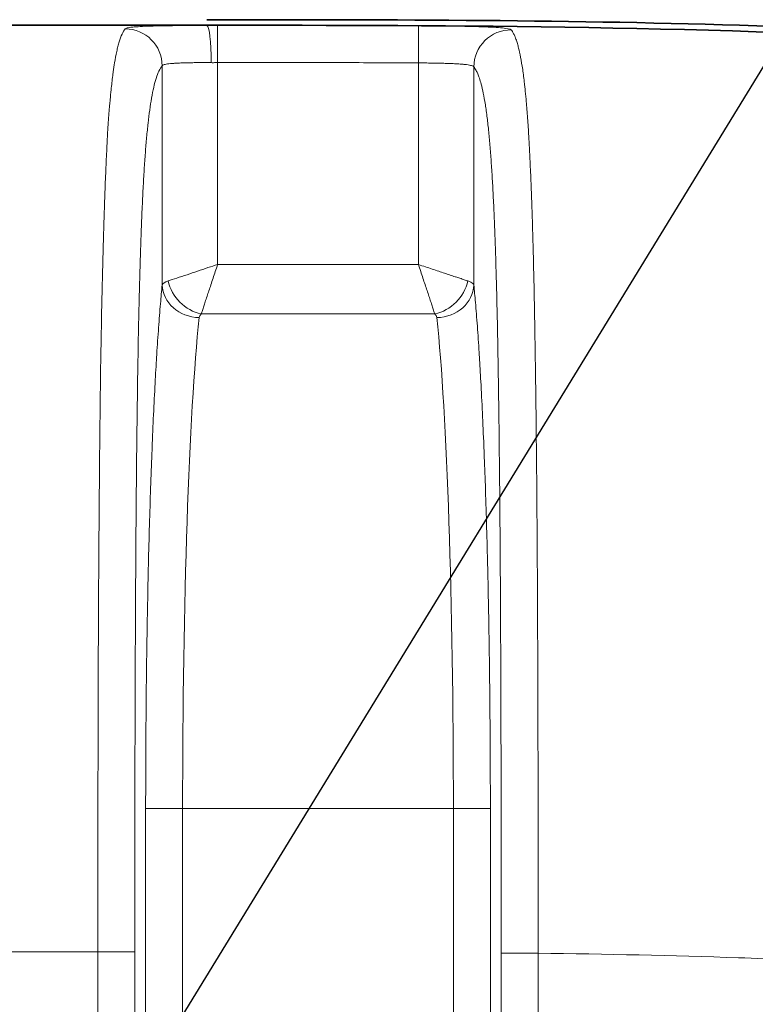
# Model space of a CAD drawing. Header units: millimetres. Extents: x 5 to 415, y 5 to 292.
# Tile 90 of 123: x 356.36 to 360.33, y 165.43 to 170.75. Entities that reach past the tile are written whole.
import ezdxf

# ---------------------------------------------------------------- set-up
doc = ezdxf.new("R2010")
doc.units = ezdxf.units.MM
for name, color, linetype, lineweight in [('Sichtbar (ISO)', 7, 'Continuous', 35), ('Sichtbar schmal (ISO)', 7, 'Continuous', 18), ('Symbol (ISO)', 7, 'Continuous', 25)]:
    doc.layers.add(name, color=color, linetype=linetype, lineweight=lineweight)
doc.styles.add('Notiztext (ISO)', font='isocpeur.ttf')
doc.dimstyles.new('Standard - Methode 1b (ISO)$7', dxfattribs={"dimtxt": 3.5, "dimasz": 2.5, "dimexe": 2, "dimexo": 0, "dimgap": 0.762, "dimtad": 1, "dimtoh": 1, "dimdsep": 46, "dimtxsty": 'Notiztext (ISO)', "dimcen": 0.09, "dimdle": 10, "dimclrd": 256, "dimclre": 256, "dimclrt": 256, "dimazin": 2, "dimtfac": 1, "dimtmove": 0, "dimatfit": 3, "dimfxl": 1, "dimtolj": 1, "dimlwd": -1, "dimlwe": -1, "dimarcsym": 0})

msp = doc.modelspace()

# ---------------------------------------------------------------- linework, layer by layer
at = {"layer": 'Sichtbar (ISO)'}
msp.add_line((357.36765005, 170.71731067), (303.3673314, 170.71731067), dxfattribs=at)
msp.add_open_spline([(357.36765104, 170.74734173), (358.37676467, 170.74733424), (359.34827146, 170.74673712), (361.33173961, 170.68174782), (362.32173728, 170.61727513), (363.30625653, 170.49168656)], degree=3, knots=[-0.59457811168, -0.59457811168, -0.59457811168, -0.59457811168, -0.2977507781, -0.2977507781, -0.00000161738, -0.00000161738, -0.00000161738, -0.00000161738], dxfattribs=at)
msp.add_open_spline([(357.36764997, 170.71738233), (360.11000669, 170.71740322), (362.90395119, 170.70141891), (365.5675014, 170.04871839)], degree=3, dxfattribs=at)
at = {"layer": 'Sichtbar schmal (ISO)'}
for p, q in [((357.12554813, 169.31482765), (357.12554774, 170.49825877)), ((357.42513973, 169.42484249), (357.42513754, 170.51599922)), ((358.50986627, 170.51398132), (358.50986472, 169.42484447)), ((358.80945507, 170.49257285), (358.80945465, 169.31482234)), ((358.50986472, 169.42484447), (357.42513973, 169.42484249)), ((358.59893838, 169.15762382), (357.33606392, 169.1576239)), ((357.03617803, 166.4854725), (357.03617818, 149.98453219)), ((357.23590295, 166.48545352), (357.03617804, 166.48545352)), ((357.23590534, 149.98454436), (357.23590295, 166.48545352)), ((358.69909766, 166.48545352), (357.23590295, 166.48545352)), ((358.69910432, 149.98454436), (358.69909766, 166.48545352)), ((358.89882461, 166.48545352), (358.69909766, 166.48545352)), ((358.89882476, 149.98452573), (358.89882462, 166.48546589)), ((356.77770848, 165.71199983), (355.15729431, 165.71199983)), ((356.77770848, 165.71199983), (356.97743439, 165.71199983)), ((356.77770848, 150.75799805), (356.77770848, 165.71199983)), ((356.97743439, 165.71199983), (356.97743439, 150.75799805)), ((358.9575684, 165.70413202), (359.15729431, 165.70413202)), ((358.9575684, 150.7665413), (358.9575684, 165.70413202)), ((359.15729431, 165.70413198), (359.15729431, 150.76654211))]:
    msp.add_line(p, q, dxfattribs=at)
for centre, major_axis, ratio, start_param, end_param in [((356.92582198, 170.49825894), (-0.15393816, 0.12768336), 0.9966459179, 3.8356829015, 5.4031797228), ((357.36765052, 170.515962), (-0.00034106, 0.19999973), 0.1149693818, 4.7121930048, 6.2683878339), ((358.50987946, 170.51399192), (0.00102357, 0.19999738), 0.0000653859, 0.0143285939, 1.5707969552), ((359.0091808, 170.49257308), (0.15436562, 0.12716625), 0.9966186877, 0.8730669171, 2.4508458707), ((357.43275184, 169.306106), (-0.30761476, 0.00610905), 0.1763143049, 5.8207978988, 6.2348646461), ((357.32527434, 169.31489143), (-0.19903058, 0.01966784), 0.8832343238, 0.1117793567, 1.6578585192), ((357.33606426, 169.33576903), (0.14141969, -0.14142302), 0.8108853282, 4.0310638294, 5.3937418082), ((358.59893584, 169.33577173), (0.14142303, 0.14141967), 0.8109163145, 4.0310526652, 5.3937407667), ((358.60972669, 169.31490911), (0.1990385, 0.01958762), 0.8832827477, 4.6256672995, 6.171737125), ((357.43087282, 169.13081087), (-0.10569671, 0.00603682), 0.4829214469, 5.8521059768, 6.2594688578), ((357.76442139, 168.84989664), (-0.84390151, -0.29430015), 0.1772250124, 3.1021225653, 3.2413094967), ((357.40361122, 166.48545189), (0.00000154, 3.00000136), 0.0559027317, 0.4860154, 1.5707958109), ((358.53139716, 166.48544685), (-0.00000723, 3.00000707), 0.0559000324, 4.7123910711, 5.7971765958)]:
    msp.add_ellipse(centre, major_axis=major_axis, ratio=ratio, start_param=start_param, end_param=end_param, dxfattribs=at)
for points, knots in [([(356.77770848, 165.71199983), (356.7777285, 165.94532752), (356.77788026, 166.16039571), (356.77811743, 166.35458624), (356.77834033, 166.53708003), (356.77863852, 166.70113377), (356.77895142, 166.84456771), (356.77901276, 166.87268842), (356.77907523, 166.90001746), (356.77913864, 166.92660207), (356.77962902, 167.1321877), (356.78016756, 167.2932343), (356.78075592, 167.43165473), (356.78089248, 167.46378355), (356.78103224, 167.49469412), (356.78117633, 167.52466092), (356.78182512, 167.65958824), (356.78254141, 167.77532664), (356.78323948, 167.87641335), (356.78345077, 167.90701057), (356.78366052, 167.93626587), (356.78386689, 167.96430494), (356.78468308, 168.07519797), (356.78544493, 168.16710224), (356.78629984, 168.26778981), (356.78637525, 168.27667083), (356.78645153, 168.28562005), (356.78652888, 168.29465633), (356.78733173, 168.38844514), (356.78823391, 168.49163718), (356.78952693, 168.60775727), (356.78977089, 168.62966585), (356.79002911, 168.6520335), (356.79030426, 168.67487984), (356.79115458, 168.74548262), (356.79217649, 168.82054981), (356.79345902, 168.90152629), (356.79470025, 168.97989535), (356.79618345, 169.06382419), (356.7980509, 169.15412326), (356.79818768, 169.160737), (356.79832655, 169.16738466), (356.7984676, 169.17406628), (356.7998013, 169.23724747), (356.80128773, 169.30337045), (356.80291145, 169.36971769), (356.80442515, 169.43156899), (356.80605877, 169.49360337), (356.80777257, 169.55361871), (356.80935054, 169.60887768), (356.81099637, 169.66241499), (356.81264847, 169.71269264), (356.81313149, 169.72739218), (356.81361488, 169.74181547), (356.8140965, 169.7559297), (356.81525396, 169.78984927), (356.81641389, 169.82214818), (356.81757034, 169.85271424), (356.81929516, 169.89830266), (356.82101202, 169.94002612), (356.82269174, 169.97776826), (356.82458528, 170.0203151), (356.82643092, 170.05780835), (356.82818505, 170.09048474), (356.82909311, 170.1074004), (356.82997678, 170.12302982), (356.83083087, 170.13743453), (356.83204802, 170.15796253), (356.83321195, 170.17593987), (356.83433771, 170.19226529), (356.83684372, 170.22860683), (356.83915374, 170.25699237), (356.84155539, 170.28448972), (356.84246142, 170.29486317), (356.84338164, 170.30507481), (356.84433496, 170.31538652), (356.84595755, 170.33293753), (356.84766261, 170.35073549), (356.84948184, 170.36855364), (356.85211098, 170.39430425), (356.85497915, 170.42009401), (356.85817737, 170.44522346), (356.8590611, 170.45216718), (356.85996994, 170.45906036), (356.86090581, 170.46588871), (356.86317736, 170.48246271), (356.865609, 170.49866626), (356.86825068, 170.51456626), (356.87175162, 170.53563805), (356.87562186, 170.55618665), (356.87997949, 170.57589104), (356.88198336, 170.58495215), (356.88409015, 170.5938295), (356.88631142, 170.60245571), (356.88856415, 170.61120407), (356.89093439, 170.61969149), (356.89341719, 170.62779189), (356.89809887, 170.64306639), (356.90318101, 170.65693191), (356.90863057, 170.66879676), (356.91401354, 170.68051664), (356.91975477, 170.69029152), (356.92582168, 170.69786072)], [0, 0, 0, 0, 0.0429604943, 0.0429604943, 0.0429604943, 0.0833333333, 0.0833333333, 0.0833333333, 0.0912485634, 0.0912485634, 0.0912485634, 0.1524590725, 0.1524590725, 0.1524590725, 0.1666666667, 0.1666666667, 0.1666666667, 0.2306372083, 0.2306372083, 0.2306372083, 0.25, 0.25, 0.25, 0.3265787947, 0.3265787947, 0.3265787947, 0.3333333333, 0.3333333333, 0.3333333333, 0.4034395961, 0.4034395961, 0.4034395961, 0.4166666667, 0.4166666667, 0.4166666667, 0.4575427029, 0.4575427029, 0.4575427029, 0.4971025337, 0.4971025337, 0.4971025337, 0.5, 0.5, 0.5, 0.5273983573, 0.5273983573, 0.5273983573, 0.5529400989, 0.5529400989, 0.5529400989, 0.576457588, 0.576457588, 0.576457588, 0.5833333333, 0.5833333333, 0.5833333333, 0.5998572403, 0.5998572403, 0.5998572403, 0.6245021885, 0.6245021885, 0.6245021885, 0.6522845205, 0.6522845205, 0.6522845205, 0.6666666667, 0.6666666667, 0.6666666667, 0.6871625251, 0.6871625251, 0.6871625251, 0.7327877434, 0.7327877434, 0.7327877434, 0.75, 0.75, 0.75, 0.7792960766, 0.7792960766, 0.7792960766, 0.821634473, 0.821634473, 0.821634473, 0.8333333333, 0.8333333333, 0.8333333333, 0.8617292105, 0.8617292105, 0.8617292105, 0.8993614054, 0.8993614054, 0.8993614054, 0.9166666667, 0.9166666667, 0.9166666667, 0.9342169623, 0.9342169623, 0.9342169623, 0.967310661, 0.967310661, 0.967310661, 1, 1, 1, 1]), ([(357.36764972, 170.7159562), (357.30770565, 170.71584428), (357.25269803, 170.71560271), (357.20110101, 170.71509153), (357.14950399, 170.71458036), (357.10131756, 170.71378913), (357.06111801, 170.71253531), (357.02091846, 170.7112815), (356.98870579, 170.70955926), (356.96598876, 170.70719344), (356.95303933, 170.70584485), (356.94317538, 170.70429028), (356.93630376, 170.70247054), (356.93112057, 170.70109794), (356.92763987, 170.69957429), (356.92582168, 170.69786688)], [0, 0, 0, 0, 0.25, 0.25, 0.25, 0.5, 0.5, 0.5, 0.75, 0.75, 0.75, 0.8925079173, 0.8925079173, 0.8925079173, 1, 1, 1, 1]), ([(357.42513754, 170.51599922), (357.42512801, 170.54137001), (357.42512352, 170.56794482), (357.42512404, 170.59210062), (357.42512457, 170.61625643), (357.42513011, 170.6380928), (357.42513695, 170.65644302), (357.42514378, 170.67479324), (357.4251519, 170.68962348), (357.4251753, 170.69990292), (357.42519869, 170.71018236), (357.42523735, 170.71565916), (357.42526014, 170.7160503)], [0, 0, 0, 0, 0.25, 0.25, 0.25, 0.5, 0.5, 0.5, 0.75, 0.75, 0.75, 1, 1, 1, 1]), ([(359.15729431, 165.70413198), (359.15726447, 165.9064234), (359.15717341, 166.09397262), (359.15702281, 166.26618098), (359.15685985, 166.4525134), (359.15662678, 166.62088423), (359.15634038, 166.77053449), (359.1562465, 166.81958931), (359.15614707, 166.86663268), (359.15604293, 166.91163767), (359.15577052, 167.02935623), (359.15545624, 167.13314794), (359.1551306, 167.22613185), (359.15460094, 167.37737122), (359.15404464, 167.50001311), (359.15353031, 167.60754133), (359.15348328, 167.61737246), (359.15343636, 167.62707712), (359.15338947, 167.63667469), (359.15277096, 167.76324989), (359.15218505, 167.87121173), (359.15125221, 168.00496813), (359.1510065, 168.04019962), (359.15073466, 168.07721965), (359.15042346, 168.1168315), (359.14990371, 168.1829881), (359.14929204, 168.25629415), (359.14857538, 168.33403814), (359.14772028, 168.42680041), (359.1467141, 168.52588039), (359.14554215, 168.62656399), (359.14470615, 168.69838523), (359.14378593, 168.77101997), (359.14278558, 168.84271865), (359.14258811, 168.85687236), (359.14238762, 168.87098948), (359.1421841, 168.88506579), (359.14106758, 168.96228587), (359.1398584, 169.03827187), (359.13855078, 169.11224529), (359.13734305, 169.1805673), (359.13605132, 169.2471694), (359.13467887, 169.31139789), (359.13338253, 169.37206434), (359.13201423, 169.43061006), (359.13058673, 169.48648952), (359.1300556, 169.50728075), (359.12951636, 169.52770421), (359.12897019, 169.54773251), (359.12808834, 169.58007018), (359.12718585, 169.61143786), (359.12626406, 169.64184229), (359.12477975, 169.69080115), (359.12324563, 169.7372594), (359.12167056, 169.78125477), (359.12007137, 169.82592408), (359.1184301, 169.86805644), (359.11675815, 169.90774164), (359.11502382, 169.9489074), (359.11325658, 169.98744279), (359.11146951, 170.02351667), (359.111089, 170.03119764), (359.11070757, 170.03876699), (359.11032536, 170.04622712), (359.1088192, 170.07562446), (359.10729466, 170.10324163), (359.10572208, 170.12967753), (359.10369091, 170.16382244), (359.10157977, 170.1960184), (359.09930865, 170.22717352), (359.09705481, 170.25809152), (359.09464274, 170.28798369), (359.09198279, 170.31727534), (359.09020729, 170.33682722), (359.08832118, 170.35609829), (359.08629601, 170.37510581), (359.08538006, 170.38370263), (359.08443584, 170.39225174), (359.08346631, 170.4007048), (359.08035269, 170.42785175), (359.07697671, 170.45394767), (359.07344356, 170.47795629), (359.0698319, 170.5024985), (359.06605675, 170.52486757), (359.06223554, 170.54470999), (359.05861883, 170.56349048), (359.0549613, 170.58002671), (359.05136068, 170.59441678), (359.05038278, 170.59832501), (359.04940909, 170.6020769), (359.04844151, 170.60567689), (359.04610181, 170.61438199), (359.04379981, 170.62220289), (359.04152807, 170.62930278), (359.03853531, 170.63865607), (359.03559506, 170.64675935), (359.03268884, 170.65389192), (359.03001699, 170.66044929), (359.02737388, 170.6661847), (359.02474451, 170.67125953), (359.02236058, 170.67586065), (359.01998795, 170.679918), (359.01761519, 170.6835236), (359.01549271, 170.68674887), (359.01337013, 170.6896123), (359.01123917, 170.69216563)], [0.00000000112, 0.00000000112, 0.00000000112, 0.00000000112, 0.04559903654, 0.04559903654, 0.04559903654, 0.09493798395, 0.09493798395, 0.09493798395, 0.11111111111, 0.11111111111, 0.11111111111, 0.15341480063, 0.15341480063, 0.15341480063, 0.22222222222, 0.22222222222, 0.22222222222, 0.22851317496, 0.22851317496, 0.22851317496, 0.31147986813, 0.31147986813, 0.31147986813, 0.33333333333, 0.33333333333, 0.33333333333, 0.3698312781, 0.3698312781, 0.3698312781, 0.41337974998, 0.41337974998, 0.41337974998, 0.44444444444, 0.44444444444, 0.44444444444, 0.45057678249, 0.45057678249, 0.45057678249, 0.4842176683, 0.4842176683, 0.4842176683, 0.51528845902, 0.51528845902, 0.51528845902, 0.54463609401, 0.54463609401, 0.54463609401, 0.55555555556, 0.55555555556, 0.55555555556, 0.57318610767, 0.57318610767, 0.57318610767, 0.60157577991, 0.60157577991, 0.60157577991, 0.63040034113, 0.63040034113, 0.63040034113, 0.6603002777, 0.6603002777, 0.6603002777, 0.66666666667, 0.66666666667, 0.66666666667, 0.69175402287, 0.69175402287, 0.69175402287, 0.72415712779, 0.72415712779, 0.72415712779, 0.75631362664, 0.75631362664, 0.75631362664, 0.77777777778, 0.77777777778, 0.77777777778, 0.78748569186, 0.78748569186, 0.78748569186, 0.81866258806, 0.81866258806, 0.81866258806, 0.8505323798, 0.8505323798, 0.8505323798, 0.8806965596, 0.8806965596, 0.8806965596, 0.88888888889, 0.88888888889, 0.88888888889, 0.90869870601, 0.90869870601, 0.90869870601, 0.93479591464, 0.93479591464, 0.93479591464, 0.95878850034, 0.95878850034, 0.95878850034, 0.98054155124, 0.98054155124, 0.98054155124, 1, 1, 1, 1]), ([(356.97743439, 165.71199983), (356.97743438, 165.92478596), (356.97763279, 166.32665576), (356.97864796, 166.89458242), (356.98033923, 167.395453), (356.98267455, 167.83483607), (356.98561179, 168.21778315), (356.98909155, 168.54891778), (356.99302639, 168.83239472), (356.99732281, 169.07322599), (357.0018838, 169.2766236), (357.00663873, 169.44855321), (357.01157696, 169.59549176), (357.01674919, 169.7233711), (357.02223549, 169.83664887), (357.02812297, 169.93829378), (357.03450944, 170.03034672), (357.04152343, 170.11438841), (357.04934558, 170.19165087), (357.05820619, 170.26280563), (357.06836218, 170.3277514), (357.08005849, 170.38556647), (357.09349358, 170.43478215), (357.10883744, 170.4739049), (357.11975221, 170.49127306), (357.1255477, 170.49825872)], [0, 0, 0, 0, 0.0979263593, 0.1849927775, 0.2617990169, 0.3294276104, 0.3890170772, 0.4409743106, 0.4862158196, 0.5256386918, 0.5600002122, 0.5902193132, 0.6174789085, 0.6428416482, 0.6671638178, 0.6911252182, 0.7152339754, 0.7400753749, 0.766394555, 0.7950035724, 0.8267769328, 0.8625733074, 0.9030327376, 0.9486231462, 1, 1, 1, 1]), ([(357.12554776, 170.49825887), (357.12615565, 170.49947964), (357.12869244, 170.50175291), (357.1362936, 170.50467713), (357.14722732, 170.50711634), (357.16115752, 170.50913591), (357.17793914, 170.51079981), (357.19746822, 170.51215623), (357.21949734, 170.51324057), (357.2437905, 170.51409018), (357.27009648, 170.51474139), (357.29816731, 170.51522502), (357.32767564, 170.51557634), (357.35859067, 170.51579276), (357.379811, 170.51592876), (357.39064443, 170.51596202)], [0, 0, 0, 0, 0.0834026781, 0.1649184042, 0.243333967, 0.3196561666, 0.3957722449, 0.4714616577, 0.5469022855, 0.6221104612, 0.6971959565, 0.7723176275, 0.8476145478, 0.9226542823, 1, 1, 1, 1]), ([(357.39064443, 170.51596202), (357.39438548, 170.5152613), (357.39815279, 170.51480832), (357.40176498, 170.5149804), (357.40189165, 170.51498643), (357.40201814, 170.51499324), (357.40214445, 170.51500076), (357.40562005, 170.51520773), (357.40896762, 170.51595988), (357.41266943, 170.51623981), (357.41299091, 170.51626412), (357.41331506, 170.51628486), (357.41364178, 170.51630227), (357.41721391, 170.51649266), (357.4210929, 170.51628663), (357.42513754, 170.51599922)], [0, 0, 0, 0, 0.3333333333, 0.3333333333, 0.3333333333, 0.3450226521, 0.3450226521, 0.3450226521, 0.6666666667, 0.6666666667, 0.6666666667, 0.6945993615, 0.6945993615, 0.6945993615, 1, 1, 1, 1]), ([(358.50986632, 170.51398132), (358.38802196, 170.51459677), (358.14566399, 170.51548134), (357.78408735, 170.51600334), (357.54434476, 170.51599425), (357.42513754, 170.51599922)], [0, 0, 0, 0, 0.3370717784, 0.6703980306, 1, 1, 1, 1]), ([(358.50986632, 170.51398132), (358.52203035, 170.5138877), (358.53420371, 170.51376065), (358.54628279, 170.51361044), (358.55820786, 170.51346216), (358.57004113, 170.5132913), (358.58169946, 170.5130959), (358.59305884, 170.51290551), (358.60425211, 170.51269182), (358.61520148, 170.5124517), (358.62602237, 170.5122144), (358.63660509, 170.51195129), (358.64687907, 170.51165829), (358.65714364, 170.51136556), (358.66710002, 170.51104301), (358.6766821, 170.51068577), (358.68624816, 170.51032913), (358.69544117, 170.50993792), (358.70420095, 170.50950681), (358.71296592, 170.50907544), (358.72129715, 170.50860413), (358.72914062, 170.50808737), (358.73699607, 170.50756982), (358.74436226, 170.50700669), (358.75119201, 170.50639268), (358.75804532, 170.50577655), (358.76435847, 170.50510918), (358.77009145, 170.50438589), (358.77585329, 170.50365895), (358.78102912, 170.50287552), (358.78558669, 170.50203191), (358.79018075, 170.50118155), (358.79414658, 170.50027003), (358.7974597, 170.49929533), (358.80078604, 170.49831674), (358.80345459, 170.49727446), (358.80545029, 170.4961681), (358.8074933, 170.49503551), (358.80883057, 170.49383577), (358.80945507, 170.49257287)], [0.00000029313, 0.00000029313, 0.00000029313, 0.00000029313, 0.07976372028, 0.07976372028, 0.07976372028, 0.15851016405, 0.15851016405, 0.15851016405, 0.23523736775, 0.23523736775, 0.23523736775, 0.31106422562, 0.31106422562, 0.31106422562, 0.38682162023, 0.38682162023, 0.38682162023, 0.46245231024, 0.46245231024, 0.46245231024, 0.53812783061, 0.53812783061, 0.53812783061, 0.61391897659, 0.61391897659, 0.61391897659, 0.68997156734, 0.68997156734, 0.68997156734, 0.76640716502, 0.76640716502, 0.76640716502, 0.84345452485, 0.84345452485, 0.84345452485, 0.92080956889, 0.92080956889, 0.92080956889, 0.99999861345, 0.99999861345, 0.99999861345, 0.99999861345]), ([(358.8094551, 170.49257284), (358.81152624, 170.49005929), (358.81359562, 170.48725967), (358.81566282, 170.48414673), (358.8180217, 170.48059454), (358.82037774, 170.47663436), (358.82273014, 170.47222079), (358.82539638, 170.46721839), (358.82805794, 170.46163355), (358.83071331, 170.4553911), (358.83370372, 170.44836102), (358.83668626, 170.44049691), (358.83965806, 170.43167463), (358.84298516, 170.42179758), (358.84629879, 170.41071954), (358.84959335, 170.39823678), (358.85326085, 170.38434097), (358.85690472, 170.3687044), (358.86051386, 170.35099586), (358.86428547, 170.33249015), (358.86801915, 170.31172172), (358.87169626, 170.28825822), (358.87506759, 170.26674592), (358.87839137, 170.24296815), (358.88164809, 170.21658238), (358.88453212, 170.19321607), (358.88736355, 170.16780451), (358.89012597, 170.14014322), (358.89265309, 170.11483801), (358.89512245, 170.08765), (358.89752067, 170.05848126), (358.89977856, 170.03101924), (358.9019734, 170.0018015), (358.90409487, 169.97081801), (358.90615203, 169.94077381), (358.90814021, 169.9090693), (358.91005204, 169.8757679), (358.9119476, 169.84274997), (358.91376811, 169.80816221), (358.91550934, 169.77212984), (358.91727135, 169.73566718), (358.91895218, 169.6977252), (358.9205509, 169.65848062), (358.92220986, 169.61775702), (358.92378042, 169.5756308), (358.92526519, 169.53232404), (358.92684471, 169.48625376), (358.92832715, 169.43884748), (358.92971912, 169.39036906), (358.93123434, 169.33759809), (358.93264236, 169.2835567), (358.93395427, 169.22854495), (358.9354093, 169.16753162), (358.93674611, 169.10532466), (358.93798082, 169.04225051), (358.93936483, 168.97154973), (358.94062056, 168.89975936), (358.94176919, 168.82721522), (358.94306117, 168.7456166), (358.94421765, 168.66306431), (358.94526401, 168.57987979), (358.94643974, 168.48641142), (358.94747645, 168.39214485), (358.94840275, 168.29736805), (358.94944074, 168.19116457), (358.9503401, 168.08432044), (358.95113138, 167.97708148), (358.95201545, 167.85726748), (358.95276461, 167.73696063), (358.95340984, 167.61636083), (358.95412882, 167.48197619), (358.95471875, 167.34722782), (358.95521007, 167.21227094), (358.95575554, 167.06243839), (358.95617944, 166.91234884), (358.95651098, 166.76211926), (358.95687832, 166.59566802), (358.95713226, 166.42904487), (358.95730032, 166.26233402), (358.95748781, 166.07635409), (358.95756841, 165.89026502), (358.9575684, 165.70413202)], [0, 0, 0, 0, 0.0183580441, 0.0183580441, 0.0183580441, 0.0393064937, 0.0393064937, 0.0393064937, 0.0630497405, 0.0630497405, 0.0630497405, 0.0897887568, 0.0897887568, 0.0897887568, 0.1197246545, 0.1197246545, 0.1197246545, 0.153049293, 0.153049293, 0.153049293, 0.1878740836, 0.1878740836, 0.1878740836, 0.2198028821, 0.2198028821, 0.2198028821, 0.2480779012, 0.2480779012, 0.2480779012, 0.2739445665, 0.2739445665, 0.2739445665, 0.2982977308, 0.2982977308, 0.2982977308, 0.3219126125, 0.3219126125, 0.3219126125, 0.3453264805, 0.3453264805, 0.3453264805, 0.3690199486, 0.3690199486, 0.3690199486, 0.3936063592, 0.3936063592, 0.3936063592, 0.41976169, 0.41976169, 0.41976169, 0.4482329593, 0.4482329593, 0.4482329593, 0.4798103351, 0.4798103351, 0.4798103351, 0.5152059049, 0.5152059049, 0.5152059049, 0.5550193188, 0.5550193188, 0.5550193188, 0.5997547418, 0.5997547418, 0.5997547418, 0.6498836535, 0.6498836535, 0.6498836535, 0.7058907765, 0.7058907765, 0.7058907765, 0.7682996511, 0.7682996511, 0.7682996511, 0.8375875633, 0.8375875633, 0.8375875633, 0.9143571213, 0.9143571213, 0.9143571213, 1, 1, 1, 1]), ([(357.15792017, 169.33576785), (357.17103711, 169.34051886), (357.18715443, 169.34568054), (357.20458175, 169.35134496), (357.22200906, 169.35700939), (357.24070683, 169.36317657), (357.25970317, 169.36957027), (357.2786995, 169.37596398), (357.29799486, 169.38258421), (357.31696419, 169.38902435), (357.33593352, 169.39546448), (357.35457262, 169.40172453), (357.37269989, 169.40770537), (357.39082716, 169.41368621), (357.4084457, 169.41938785), (357.42513973, 169.42484249)], [0, 0, 0, 0, 0.2, 0.2, 0.2, 0.4, 0.4, 0.4, 0.6, 0.6, 0.6, 0.8, 0.8, 0.8, 1, 1, 1, 1]), ([(357.33606392, 169.1576239), (357.33813108, 169.16338134), (357.34039157, 169.16984866), (357.34280152, 169.17697086), (357.34516863, 169.18396648), (357.34767974, 169.19159543), (357.35035042, 169.19978677), (357.3527817, 169.20724379), (357.35534528, 169.21516644), (357.35808103, 169.22346303), (357.36115664, 169.23279029), (357.36444099, 169.24259002), (357.36787321, 169.25284935), (357.37114107, 169.2626174), (357.37454334, 169.27280301), (357.37806053, 169.28339395), (357.38141937, 169.29350805), (357.38488323, 169.30399229), (357.38845641, 169.31482122), (357.39230405, 169.3264819), (357.39627281, 169.3385439), (357.40035446, 169.35091772), (357.40423114, 169.36267016), (357.40821009, 169.37470342), (357.41228204, 169.38691028), (357.41645225, 169.39941168), (357.42071982, 169.41209375), (357.42513973, 169.42484249)], [0, 0, 0, 0, 0.1158855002, 0.1158855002, 0.1158855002, 0.2297114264, 0.2297114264, 0.2297114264, 0.3333333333, 0.3333333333, 0.3333333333, 0.4498279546, 0.4498279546, 0.4498279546, 0.5607441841, 0.5607441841, 0.5607441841, 0.6666666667, 0.6666666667, 0.6666666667, 0.7807249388, 0.7807249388, 0.7807249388, 0.8890554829, 0.8890554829, 0.8890554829, 1, 1, 1, 1]), ([(358.50986472, 169.42484447), (358.51297498, 169.41607149), (358.5180746, 169.40034341), (358.52259702, 169.3866477), (358.52687529, 169.37369137), (358.53063702, 169.36250767), (358.53447809, 169.35100452), (358.53827658, 169.33962887), (358.54215269, 169.3279788), (358.54591829, 169.3166839), (358.54964078, 169.30551834), (358.55325529, 169.29468397), (358.55677583, 169.28411129), (358.56024999, 169.2736779), (358.56363265, 169.26350491), (358.56690284, 169.25373027), (358.5701019, 169.24416824), (358.57319332, 169.2349838), (358.57610254, 169.22613117), (358.57905538, 169.21714577), (358.5818205, 169.20851699), (358.58458086, 169.2006962), (358.58745268, 169.19255959), (358.59031935, 169.18521248), (358.59232741, 169.17745654), (358.59437542, 169.16954629), (358.5955303, 169.16163058), (358.59893838, 169.15762382)], [0, 0, 0, 0, 0.1187334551, 0.1187334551, 0.1187334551, 0.2310568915, 0.2310568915, 0.2310568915, 0.3421353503, 0.3421353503, 0.3421353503, 0.4519418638, 0.4519418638, 0.4519418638, 0.5603016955, 0.5603016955, 0.5603016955, 0.6663046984, 0.6663046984, 0.6663046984, 0.7738975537, 0.7738975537, 0.7738975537, 0.8858352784, 0.8858352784, 0.8858352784, 1, 1, 1, 1]), ([(358.77708433, 169.33576777), (358.77121865, 169.33787413), (358.76461605, 169.34018106), (358.75733493, 169.34264255), (358.75021479, 169.34504962), (358.74244424, 169.34760428), (358.73409848, 169.35032409), (358.72688299, 169.35267556), (358.71923846, 169.35515051), (358.7112473, 169.35778551), (358.71037105, 169.35807445), (358.70949062, 169.35836526), (358.70860603, 169.35865785), (358.69981588, 169.36156541), (358.69061557, 169.3646488), (358.68101488, 169.36786045), (358.67129731, 169.37111118), (358.6611687, 169.37449347), (358.6506409, 169.37798895), (358.64073961, 169.38127641), (358.63048481, 169.38466424), (358.61990012, 169.3881568), (358.60817662, 169.39202514), (358.59604665, 169.39601621), (358.58360134, 169.40012154), (358.57194287, 169.40396732), (358.56000821, 169.40791383), (358.54790209, 169.4119519), (358.53536704, 169.41613304), (358.52264955, 169.42041215), (358.50986472, 169.42484447)], [0, 0, 0, 0, 0.1180632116, 0.1180632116, 0.1180632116, 0.2335161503, 0.2335161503, 0.2335161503, 0.3333333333, 0.3333333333, 0.3333333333, 0.3442785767, 0.3442785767, 0.3442785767, 0.4530423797, 0.4530423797, 0.4530423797, 0.5631301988, 0.5631301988, 0.5631301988, 0.6666666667, 0.6666666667, 0.6666666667, 0.7813426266, 0.7813426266, 0.7813426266, 0.8887682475, 0.8887682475, 0.8887682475, 1, 1, 1, 1]), ([(357.03617803, 166.4854725), (357.03617799, 166.55986335), (357.03631313, 166.63363857), (357.03657882, 166.70685689), (357.03686215, 166.78493655), (357.03729391, 166.86238425), (357.03787256, 166.93931558), (357.03846583, 167.01819043), (357.0392135, 167.09652364), (357.04011806, 167.17440094), (357.0409832, 167.24888424), (357.04198813, 167.32295675), (357.04313129, 167.39634881), (357.04429442, 167.47102362), (357.04560065, 167.5449937), (357.04704635, 167.61797846), (357.04847318, 167.69001097), (357.05003587, 167.76108345), (357.05172902, 167.83093684), (357.05346823, 167.90269044), (357.05534634, 167.97315344), (357.05735865, 168.04217001), (357.05934738, 168.11037754), (357.06146719, 168.17717248), (357.06371339, 168.24240703), (357.06585229, 168.30452548), (357.06810581, 168.36522909), (357.07046974, 168.42439197), (357.0705869, 168.42732407), (357.07070432, 168.43025243), (357.07082202, 168.43317702), (357.07331141, 168.49503656), (357.07592091, 168.55520955), (357.07864068, 168.61347204), (357.08136285, 168.6717858), (357.08419548, 168.72818548), (357.08712725, 168.782475), (357.08982594, 168.83244827), (357.0926086, 168.88063367), (357.0954655, 168.92690256), (357.09572418, 168.93109206), (357.09598349, 168.93526541), (357.09624343, 168.93942267), (357.09938532, 168.98967198), (357.1026186, 169.03757576), (357.10594592, 169.08321884), (357.10925703, 169.12863971), (357.11266133, 169.17182251), (357.1161639, 169.21279349), (357.11921579, 169.24849266), (357.12234234, 169.28251181), (357.12554809, 169.31482765)], [0, 0, 0, 0, 0.0632965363, 0.0632965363, 0.0632965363, 0.1307956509, 0.1307956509, 0.1307956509, 0.2, 0.2, 0.2, 0.2661883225, 0.2661883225, 0.2661883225, 0.3335334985, 0.3335334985, 0.3335334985, 0.4, 0.4, 0.4, 0.4682745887, 0.4682745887, 0.4682745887, 0.5357488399, 0.5357488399, 0.5357488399, 0.6, 0.6, 0.6, 0.6031842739, 0.6031842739, 0.6031842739, 0.6705364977, 0.6705364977, 0.6705364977, 0.737948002, 0.737948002, 0.737948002, 0.8, 0.8, 0.8, 0.8056186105, 0.8056186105, 0.8056186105, 0.8735314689, 0.8735314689, 0.8735314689, 0.9411137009, 0.9411137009, 0.9411137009, 1, 1, 1, 1]), ([(358.80945468, 169.31482234), (358.80872146, 169.31728533), (358.80700955, 169.31975439), (358.80433778, 169.32216136), (358.801666, 169.32456832), (358.79803367, 169.3269132), (358.79347661, 169.32918408), (358.78891955, 169.33145497), (358.78343778, 169.33365186), (358.77708433, 169.33576777)], [0, 0, 0, 0, 0.3333333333, 0.3333333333, 0.3333333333, 0.6666666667, 0.6666666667, 0.6666666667, 1, 1, 1, 1]), ([(358.80945467, 169.31482234), (358.81243569, 169.28477169), (358.81534827, 169.253248), (358.81819602, 169.22027096), (358.82171366, 169.17953655), (358.82513247, 169.1365864), (358.82845771, 169.09139758), (358.83179446, 169.04605237), (358.83503705, 168.99845225), (358.8381883, 168.94851539), (358.83864001, 168.94135732), (358.83908983, 168.93415112), (358.83953778, 168.92689649), (358.84220316, 168.88372971), (358.84480396, 168.83889475), (358.84733221, 168.7924953), (358.85027565, 168.73847601), (358.85312074, 168.68233588), (358.85585606, 168.62426922), (358.85858979, 168.56623657), (358.86121387, 168.50627986), (358.86371837, 168.44462173), (358.86399179, 168.43789049), (358.86426378, 168.43113899), (358.86453434, 168.42436754), (358.86674465, 168.36904853), (358.86885843, 168.31238268), (358.87087223, 168.25447267), (358.87313334, 168.18945098), (358.87526842, 168.1228608), (358.87727278, 168.05484964), (358.87927533, 167.98689987), (358.8811474, 167.91753155), (358.88288447, 167.8468943), (358.88301551, 167.84156588), (358.88314577, 167.83623024), (358.88327527, 167.83088745), (358.88486044, 167.76548497), (358.88633127, 167.69901395), (358.88768327, 167.63168714), (358.88914707, 167.55879272), (358.89047155, 167.48489531), (358.89165296, 167.41027601), (358.89288735, 167.33230961), (358.89396555, 167.25355543), (358.89488556, 167.17433913), (358.89573312, 167.10135998), (358.89644284, 167.02798348), (358.8970169, 166.95413704), (358.89763198, 166.87501382), (358.89809139, 166.79535022), (358.89839369, 166.71502021), (358.89867933, 166.63911837), (358.89882466, 166.56262015), (358.89882462, 166.48546589)], [0, 0, 0, 0, 0.0547582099, 0.0547582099, 0.0547582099, 0.1223974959, 0.1223974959, 0.1223974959, 0.1902708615, 0.1902708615, 0.1902708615, 0.2, 0.2, 0.2, 0.2578906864, 0.2578906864, 0.2578906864, 0.3252883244, 0.3252883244, 0.3252883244, 0.3926464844, 0.3926464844, 0.3926464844, 0.4, 0.4, 0.4, 0.4600741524, 0.4600741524, 0.4600741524, 0.5275257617, 0.5275257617, 0.5275257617, 0.5949164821, 0.5949164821, 0.5949164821, 0.6, 0.6, 0.6, 0.6622286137, 0.6622286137, 0.6622286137, 0.7296032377, 0.7296032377, 0.7296032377, 0.8, 0.8, 0.8, 0.8648540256, 0.8648540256, 0.8648540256, 0.9343422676, 0.9343422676, 0.9343422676, 1, 1, 1, 1]), ([(359.15729431, 165.70413196), (359.5226945, 165.69936455), (359.8837991, 165.69171789), (360.24034102, 165.67946416), (360.42064777, 165.67326732), (360.59978764, 165.66589226), (360.77770845, 165.65713718)], [0, 0, 0, 0, 0.6641386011, 0.6641386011, 0.6641386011, 1, 1, 1, 1])]:
    msp.add_open_spline(points, degree=3, knots=knots, dxfattribs=at)
for points in [[(357.36764972, 170.7159562), (357.36764988, 170.7168559), (357.36764997, 170.71729514), (357.36765004, 170.71730634)], [(357.42526014, 170.7160503), (357.41860527, 170.71605036), (357.40553975, 170.71611886), (357.38639058, 170.71611874), (357.37385477, 170.71598471), (357.36764972, 170.7159562)], [(358.5109029, 170.71400048), (358.14555107, 170.71588842), (357.78380839, 170.71604263), (357.42526014, 170.7160503)], [(359.01123916, 170.6921647), (359.00623037, 170.69657305), (358.97584933, 170.70321773), (358.86232944, 170.70935917), (358.70235907, 170.71265186), (358.57832404, 170.71363261), (358.5109029, 170.71400048)]]:
    msp.add_open_spline(points, degree=3, dxfattribs=at)

# ---------------------------------------------------------------- leaders
at = {"layer": 'Symbol (ISO)', "annotation_type": 0, "has_hookline": 1, "hookline_direction": 0, "text_width": 20.64677992}
msp.add_leader([(352.8675014, 158.23499894), (366.44459657, 180.40338284), (368.94459657, 180.40338284)], dimstyle='Standard - Methode 1b (ISO)$7', override={"dimtad": 0}, dxfattribs=at)

doc.saveas('drawing.dxf')
